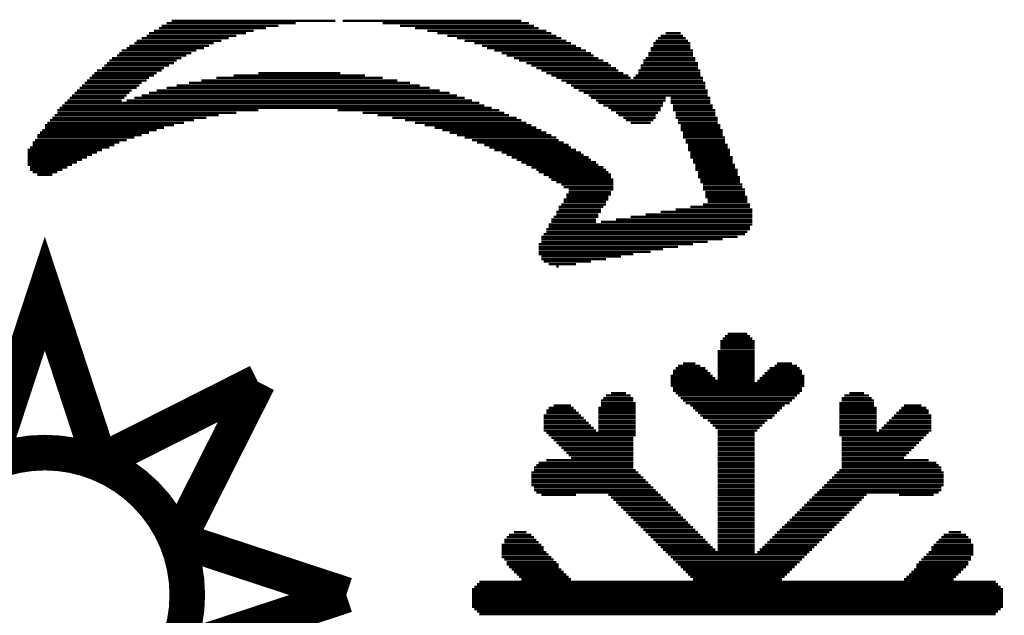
# Model space of a CAD drawing. Extents: x -1.3 to 24.2, y -3.9 to 39.2.
# Tile 13 of 29: x 7.5 to 18, y 12.8 to 19.1. Entities that reach past the tile are written whole.
import ezdxf

# ---------------------------------------------------------------- set-up
doc = ezdxf.new("R2010")
doc.units = 0
doc.layers.add('THERMO_32_CLICK_V100_GTO', color=14, linetype='CONTINUOUS')

msp = doc.modelspace()

# ---------------------------------------------------------------- linework, layer by layer
at = {"layer": 'THERMO_32_CLICK_V100_GTO'}
for points, const_width in [([(9.02208, 19.07032), (10.26922, 19.07032)], 0.0254), ([(9.07542, 19.09826), (10.45718, 19.09826)], 0.0254), ([(9.12876, 19.12366), (10.88136, 19.12366)], 0.0254), ([(10.9601, 19.12366), (12.87272, 19.12366)], 0.0254), ([(11.38682, 19.09826), (12.954, 19.09826)], 0.0254), ([(11.57224, 19.07032), (13.00734, 19.07032)], 0.0254), ([(8.86206, 18.96364), (9.81964, 18.96364)], 0.0254), ([(8.88746, 18.99158), (9.92378, 18.99158)], 0.0254), ([(8.9408, 19.01698), (10.00506, 19.01698)], 0.0254), ([(8.99414, 19.04492), (10.13714, 19.04492)], 0.0254), ([(11.73226, 19.04492), (13.05814, 19.04492)], 0.0254), ([(11.86434, 19.01698), (13.13942, 19.01698)], 0.0254), ([(11.97102, 18.99158), (13.19276, 18.99158)], 0.0254), ([(12.0777, 18.96364), (13.2461, 18.96364)], 0.0254), ([(14.36116, 18.96364), (14.59992, 18.96364)], 0.0254), ([(14.4145, 18.99158), (14.57452, 18.99158)], 0.0254), ([(8.67664, 18.85696), (9.52754, 18.85696)], 0.0254), ([(8.72998, 18.8849), (9.57834, 18.8849)], 0.0254), ([(8.75538, 18.9103), (9.65962, 18.9103)], 0.0254), ([(8.80872, 18.93824), (9.73836, 18.93824)], 0.0254), ([(12.18184, 18.93824), (13.29944, 18.93824)], 0.0254), ([(12.26312, 18.9103), (13.35278, 18.9103)], 0.0254), ([(12.3698, 18.8849), (13.40358, 18.8849)], 0.0254), ([(12.44854, 18.85696), (13.45692, 18.85696)], 0.0254), ([(14.28242, 18.8849), (14.67866, 18.8849)], 0.0254), ([(14.28242, 18.85696), (14.67866, 18.85696)], 0.0254), ([(14.30782, 18.9103), (14.65326, 18.9103)], 0.0254), ([(14.33322, 18.93824), (14.62786, 18.93824)], 0.0254), ([(8.54456, 18.75282), (9.28624, 18.75282)], 0.0254), ([(8.56996, 18.77822), (9.33958, 18.77822)], 0.0254), ([(8.59536, 18.80616), (9.39292, 18.80616)], 0.0254), ([(8.6487, 18.83156), (9.4742, 18.83156)], 0.0254), ([(12.50188, 18.83156), (13.51026, 18.83156)], 0.0254), ([(12.58062, 18.80616), (13.5636, 18.80616)], 0.0254), ([(12.6619, 18.77822), (13.61694, 18.77822)], 0.0254), ([(12.7127, 18.75282), (13.64488, 18.75282)], 0.0254), ([(14.22908, 18.77822), (14.7066, 18.77822)], 0.0254), ([(14.22908, 18.75282), (14.7066, 18.75282)], 0.0254), ([(14.25448, 18.83156), (14.67866, 18.83156)], 0.0254), ([(14.25448, 18.80616), (14.7066, 18.80616)], 0.0254), ([(8.40994, 18.64614), (9.10082, 18.64614)], 0.0254), ([(8.43788, 18.67154), (9.15416, 18.67154)], 0.0254), ([(8.46328, 18.69948), (9.1821, 18.69948)], 0.0254), ([(8.49122, 18.72488), (9.2329, 18.72488)], 0.0254), ([(12.79398, 18.72488), (13.69568, 18.72488)], 0.0254), ([(12.84732, 18.69948), (13.74902, 18.69948)], 0.0254), ([(12.92606, 18.67154), (13.80236, 18.67154)], 0.0254), ([(12.9794, 18.64614), (13.8303, 18.64614)], 0.0254), ([(14.1478, 18.64614), (14.75994, 18.64614)], 0.0254), ([(14.17574, 18.69948), (14.732, 18.69948)], 0.0254), ([(14.17574, 18.67154), (14.75994, 18.67154)], 0.0254), ([(14.20114, 18.72488), (14.732, 18.72488)], 0.0254), ([(8.27786, 18.53946), (8.9408, 18.53946)], 0.0254), ([(8.30326, 18.56486), (8.96874, 18.56486)], 0.0254), ([(8.3312, 18.5928), (9.02208, 18.5928)], 0.0254), ([(8.38454, 18.6182), (9.04748, 18.6182)], 0.0254), ([(9.7917, 18.53946), (11.19886, 18.53946)], 0.0254), ([(10.0584, 18.56486), (10.9347, 18.56486)], 0.0254), ([(13.03274, 18.6182), (13.88364, 18.6182)], 0.0254), ([(13.08608, 18.5928), (13.90904, 18.5928)], 0.0254), ([(13.13942, 18.56486), (13.96238, 18.56486)], 0.0254), ([(13.19276, 18.53946), (14.01572, 18.53946)], 0.0254), ([(14.09446, 18.53946), (14.78534, 18.53946)], 0.0254), ([(14.1224, 18.5928), (14.78534, 18.5928)], 0.0254), ([(14.1224, 18.56486), (14.78534, 18.56486)], 0.0254), ([(14.1478, 18.6182), (14.75994, 18.6182)], 0.0254), ([(8.17118, 18.43278), (8.78332, 18.43278)], 0.0254), ([(8.19912, 18.46072), (8.80872, 18.46072)], 0.0254), ([(8.22452, 18.48612), (8.86206, 18.48612)], 0.0254), ([(8.25246, 18.51406), (8.88746, 18.51406)], 0.0254), ([(9.1821, 18.43278), (11.78306, 18.43278)], 0.0254), ([(9.31418, 18.46072), (11.67892, 18.46072)], 0.0254), ([(9.44626, 18.48612), (11.5443, 18.48612)], 0.0254), ([(9.60628, 18.51406), (11.38682, 18.51406)], 0.0254), ([(13.2461, 18.51406), (14.04112, 18.51406)], 0.0254), ([(13.29944, 18.48612), (14.81328, 18.48612)], 0.0254), ([(13.35278, 18.46072), (14.83868, 18.46072)], 0.0254), ([(13.40358, 18.43278), (14.83868, 18.43278)], 0.0254), ([(14.06906, 18.51406), (14.81328, 18.51406)], 0.0254), ([(8.0645, 18.3261), (8.6487, 18.3261)], 0.0254), ([(8.09244, 18.35404), (8.67664, 18.35404)], 0.0254), ([(8.11784, 18.37944), (8.70204, 18.37944)], 0.0254), ([(8.14578, 18.40738), (8.75538, 18.40738)], 0.0254), ([(8.80872, 18.3261), (12.18184, 18.3261)], 0.0254), ([(8.88746, 18.35404), (12.1031, 18.35404)], 0.0254), ([(8.96874, 18.37944), (11.99642, 18.37944)], 0.0254), ([(9.07542, 18.40738), (11.88974, 18.40738)], 0.0254), ([(13.43152, 18.40738), (14.83868, 18.40738)], 0.0254), ([(13.48486, 18.37944), (14.86662, 18.37944)], 0.0254), ([(13.5382, 18.35404), (14.86662, 18.35404)], 0.0254), ([(13.59154, 18.3261), (14.86662, 18.3261)], 0.0254), ([(7.95782, 18.21942), (12.47394, 18.21942)], 0.0254), ([(7.98576, 18.24736), (12.4206, 18.24736)], 0.0254), ([(8.01116, 18.27276), (8.59536, 18.27276)], 0.0254), ([(8.0391, 18.3007), (8.6233, 18.3007)], 0.0254), ([(8.6487, 18.27276), (12.34186, 18.27276)], 0.0254), ([(8.72998, 18.3007), (12.26312, 18.3007)], 0.0254), ([(13.61694, 18.3007), (14.4145, 18.3007)], 0.0254), ([(13.67028, 18.27276), (14.4145, 18.27276)], 0.0254), ([(13.69568, 18.24736), (14.38656, 18.24736)], 0.0254), ([(13.74902, 18.21942), (14.38656, 18.21942)], 0.0254), ([(14.46784, 18.3007), (14.89202, 18.3007)], 0.0254), ([(14.46784, 18.27276), (14.89202, 18.27276)], 0.0254), ([(14.46784, 18.24736), (14.89202, 18.24736)], 0.0254), ([(14.49324, 18.21942), (14.91996, 18.21942)], 0.0254), ([(7.87908, 18.11528), (9.63168, 18.11528)], 0.0254), ([(7.90702, 18.16862), (10.0584, 18.16862)], 0.0254), ([(7.90702, 18.14068), (9.81964, 18.14068)], 0.0254), ([(7.93242, 18.19402), (12.55522, 18.19402)], 0.0254), ([(10.90676, 18.16862), (12.63396, 18.16862)], 0.0254), ([(11.17346, 18.14068), (12.6873, 18.14068)], 0.0254), ([(11.33348, 18.11528), (12.74064, 18.11528)], 0.0254), ([(13.80236, 18.19402), (14.36116, 18.19402)], 0.0254), ([(13.8303, 18.16862), (14.36116, 18.16862)], 0.0254), ([(13.88364, 18.14068), (14.33322, 18.14068)], 0.0254), ([(13.90904, 18.11528), (14.30782, 18.11528)], 0.0254), ([(14.49324, 18.19402), (14.91996, 18.19402)], 0.0254), ([(14.49324, 18.16862), (14.94536, 18.16862)], 0.0254), ([(14.52118, 18.14068), (14.94536, 18.14068)], 0.0254), ([(14.52118, 18.11528), (14.94536, 18.11528)], 0.0254), ([(7.7724, 18.0086), (9.15416, 18.0086)], 0.0254), ([(7.80034, 18.034), (9.26084, 18.034)], 0.0254), ([(7.82574, 18.06194), (9.36752, 18.06194)], 0.0254), ([(7.85368, 18.08734), (9.4996, 18.08734)], 0.0254), ([(11.49096, 18.08734), (12.81938, 18.08734)], 0.0254), ([(11.62558, 18.06194), (12.87272, 18.06194)], 0.0254), ([(11.73226, 18.034), (12.92606, 18.034)], 0.0254), ([(11.8364, 18.0086), (12.9794, 18.0086)], 0.0254), ([(13.96238, 18.08734), (14.30782, 18.08734)], 0.0254), ([(13.99032, 18.06194), (14.28242, 18.06194)], 0.0254), ([(14.04112, 18.034), (14.25448, 18.034)], 0.0254), ([(14.52118, 18.08734), (14.97076, 18.08734)], 0.0254), ([(14.54658, 18.06194), (14.97076, 18.06194)], 0.0254), ([(14.54658, 18.034), (14.97076, 18.034)], 0.0254), ([(14.57452, 18.0086), (14.9987, 18.0086)], 0.0254), ([(7.69366, 17.90192), (8.80872, 17.90192)], 0.0254), ([(7.71906, 17.92732), (8.88746, 17.92732)], 0.0254), ([(7.747, 17.95526), (8.96874, 17.95526)], 0.0254), ([(7.7724, 17.98066), (9.04748, 17.98066)], 0.0254), ([(11.94308, 17.98066), (13.03274, 17.98066)], 0.0254), ([(12.02436, 17.95526), (13.08608, 17.95526)], 0.0254), ([(12.1031, 17.92732), (13.13942, 17.92732)], 0.0254), ([(12.18184, 17.90192), (13.19276, 17.90192)], 0.0254), ([(14.57452, 17.98066), (14.9987, 17.98066)], 0.0254), ([(14.57452, 17.95526), (15.0241, 17.95526)], 0.0254), ([(14.59992, 17.92732), (15.0241, 17.92732)], 0.0254), ([(14.59992, 17.90192), (15.0241, 17.90192)], 0.0254), ([(7.64032, 17.82318), (8.56996, 17.82318)], 0.0254), ([(7.64032, 17.79524), (8.51662, 17.79524)], 0.0254), ([(7.66572, 17.84858), (8.6487, 17.84858)], 0.0254), ([(7.69366, 17.87652), (8.72998, 17.87652)], 0.0254), ([(12.26312, 17.87652), (13.2461, 17.87652)], 0.0254), ([(12.34186, 17.84858), (13.2715, 17.84858)], 0.0254), ([(12.3952, 17.82318), (13.32484, 17.82318)], 0.0254), ([(12.47394, 17.79524), (13.37818, 17.79524)], 0.0254), ([(14.59992, 17.87652), (15.05204, 17.87652)], 0.0254), ([(14.62786, 17.84858), (15.05204, 17.84858)], 0.0254), ([(14.62786, 17.82318), (15.05204, 17.82318)], 0.0254), ([(14.65326, 17.79524), (15.07744, 17.79524)], 0.0254), ([(7.58698, 17.7419), (8.38454, 17.7419)], 0.0254), ([(7.58698, 17.7165), (8.3312, 17.7165)], 0.0254), ([(7.58698, 17.68856), (8.27786, 17.68856)], 0.0254), ([(7.61492, 17.76984), (8.46328, 17.76984)], 0.0254), ([(12.52728, 17.76984), (13.40358, 17.76984)], 0.0254), ([(12.58062, 17.7419), (13.45692, 17.7419)], 0.0254), ([(12.6619, 17.7165), (13.51026, 17.7165)], 0.0254), ([(12.7127, 17.68856), (13.5382, 17.68856)], 0.0254), ([(14.65326, 17.76984), (15.07744, 17.76984)], 0.0254), ([(14.65326, 17.7419), (15.10538, 17.7419)], 0.0254), ([(14.67866, 17.7165), (15.10538, 17.7165)], 0.0254), ([(14.67866, 17.68856), (15.10538, 17.68856)], 0.0254), ([(7.58698, 17.66316), (8.22452, 17.66316)], 0.0254), ([(7.58698, 17.63522), (8.17118, 17.63522)], 0.0254), ([(7.58698, 17.60982), (8.11784, 17.60982)], 0.0254), ([(12.76604, 17.66316), (13.59154, 17.66316)], 0.0254), ([(12.81938, 17.63522), (13.61694, 17.63522)], 0.0254), ([(12.87272, 17.60982), (13.67028, 17.60982)], 0.0254), ([(14.67866, 17.66316), (15.13078, 17.66316)], 0.0254), ([(14.7066, 17.63522), (15.13078, 17.63522)], 0.0254), ([(14.7066, 17.60982), (15.13078, 17.60982)], 0.0254), ([(7.58698, 17.58188), (8.0645, 17.58188)], 0.0254), ([(7.61492, 17.55648), (8.01116, 17.55648)], 0.0254), ([(7.61492, 17.53108), (7.95782, 17.53108)], 0.0254), ([(7.64032, 17.50314), (7.90702, 17.50314)], 0.0254), ([(7.69366, 17.47774), (7.85368, 17.47774)], 0.0254), ([(12.92606, 17.58188), (13.69568, 17.58188)], 0.0254), ([(12.9794, 17.55648), (13.74902, 17.55648)], 0.0254), ([(13.03274, 17.53108), (13.77696, 17.53108)], 0.0254), ([(13.05814, 17.50314), (13.80236, 17.50314)], 0.0254), ([(13.11148, 17.47774), (13.8303, 17.47774)], 0.0254), ([(14.732, 17.58188), (15.15872, 17.58188)], 0.0254), ([(14.732, 17.55648), (15.15872, 17.55648)], 0.0254), ([(14.732, 17.53108), (15.18412, 17.53108)], 0.0254), ([(14.75994, 17.50314), (15.18412, 17.50314)], 0.0254), ([(14.75994, 17.47774), (15.18412, 17.47774)], 0.0254), ([(13.16482, 17.4498), (13.8303, 17.4498)], 0.0254), ([(13.19276, 17.4244), (13.8557, 17.4244)], 0.0254), ([(13.2461, 17.39646), (13.8557, 17.39646)], 0.0254), ([(14.75994, 17.4498), (15.21206, 17.4498)], 0.0254), ([(14.78534, 17.4244), (15.21206, 17.4244)], 0.0254), ([(14.78534, 17.39646), (15.21206, 17.39646)], 0.0254), ([(13.29944, 17.37106), (13.8557, 17.37106)], 0.0254), ([(13.32484, 17.34312), (13.8557, 17.34312)], 0.0254), ([(13.37818, 17.31772), (13.8557, 17.31772)], 0.0254), ([(13.37818, 17.28978), (13.8303, 17.28978)], 0.0254), ([(14.81328, 17.37106), (15.23746, 17.37106)], 0.0254), ([(14.81328, 17.34312), (15.23746, 17.34312)], 0.0254), ([(14.81328, 17.31772), (15.2654, 17.31772)], 0.0254), ([(14.83868, 17.28978), (15.2654, 17.28978)], 0.0254), ([(13.32484, 17.21104), (13.80236, 17.21104)], 0.0254), ([(13.32484, 17.18564), (13.77696, 17.18564)], 0.0254), ([(13.35278, 17.26438), (13.8303, 17.26438)], 0.0254), ([(13.35278, 17.23898), (13.80236, 17.23898)], 0.0254), ([(14.83868, 17.26438), (15.2654, 17.26438)], 0.0254), ([(14.83868, 17.23898), (15.2908, 17.23898)], 0.0254), ([(14.86662, 17.21104), (15.2908, 17.21104)], 0.0254), ([(14.86662, 17.18564), (15.2908, 17.18564)], 0.0254), ([(13.2461, 17.07896), (13.72362, 17.07896)], 0.0254), ([(13.2715, 17.1323), (13.74902, 17.1323)], 0.0254), ([(13.2715, 17.10436), (13.72362, 17.10436)], 0.0254), ([(13.29944, 17.1577), (13.77696, 17.1577)], 0.0254), ([(14.36116, 17.07896), (15.34414, 17.07896)], 0.0254), ([(14.52118, 17.10436), (15.34414, 17.10436)], 0.0254), ([(14.67866, 17.1323), (15.3162, 17.1323)], 0.0254), ([(14.81328, 17.1577), (15.3162, 17.1577)], 0.0254), ([(13.19276, 16.99768), (13.67028, 16.99768)], 0.0254), ([(13.19276, 16.97228), (13.67028, 16.97228)], 0.0254), ([(13.21816, 17.02562), (13.69568, 17.02562)], 0.0254), ([(13.2461, 17.05102), (13.69568, 17.05102)], 0.0254), ([(13.72362, 16.97228), (15.34414, 16.97228)], 0.0254), ([(13.88364, 16.99768), (15.34414, 16.99768)], 0.0254), ([(14.04112, 17.02562), (15.34414, 17.02562)], 0.0254), ([(14.20114, 17.05102), (15.34414, 17.05102)], 0.0254), ([(13.13942, 16.89354), (15.3162, 16.89354)], 0.0254), ([(13.13942, 16.8656), (15.2908, 16.8656)], 0.0254), ([(13.16482, 16.94434), (15.34414, 16.94434)], 0.0254), ([(13.16482, 16.91894), (15.3162, 16.91894)], 0.0254), ([(7.1628, 14.351), (7.7724, 16.2052), (8.382, 14.351)], 0.381), ([(13.08608, 16.81226), (15.18412, 16.81226)], 0.0254), ([(13.08608, 16.78686), (15.0241, 16.78686)], 0.0254), ([(13.08608, 16.75892), (14.86662, 16.75892)], 0.0254), ([(13.11148, 16.8402), (15.2654, 16.8402)], 0.0254), ([(13.05814, 16.73352), (14.7066, 16.73352)], 0.0254), ([(13.05814, 16.70558), (14.54658, 16.70558)], 0.0254), ([(13.05814, 16.68018), (14.38656, 16.68018)], 0.0254), ([(13.05814, 16.65224), (14.25448, 16.65224)], 0.0254), ([(13.05814, 16.62684), (14.06906, 16.62684)], 0.0254), ([(13.08608, 16.60144), (13.93698, 16.60144)], 0.0254), ([(13.08608, 16.5735), (13.77696, 16.5735)], 0.0254), ([(13.11148, 16.5481), (13.61694, 16.5481)], 0.0254), ([(13.16482, 16.52016), (13.45692, 16.52016)], 0.0254), ([(13.2461, 16.49476), (13.2715, 16.49476)], 0.0254), ([(14.9987, 15.6972), (15.36954, 15.6972)], 0.0254), ([(15.0241, 15.7226), (15.34414, 15.7226)], 0.0254), ([(15.05204, 15.75054), (15.3162, 15.75054)], 0.0254), ([(15.07744, 15.77594), (15.2908, 15.77594)], 0.0254), ([(14.97076, 15.59052), (15.36954, 15.59052)], 0.0254), ([(14.9987, 15.66926), (15.36954, 15.66926)], 0.0254), ([(14.9987, 15.64386), (15.36954, 15.64386)], 0.0254), ([(14.9987, 15.61846), (15.36954, 15.61846)], 0.0254), ([(14.97076, 15.56512), (15.36954, 15.56512)], 0.0254), ([(14.97076, 15.53718), (15.36954, 15.53718)], 0.0254), ([(14.97076, 15.51178), (15.36954, 15.51178)], 0.0254), ([(14.97076, 15.48384), (15.36954, 15.48384)], 0.0254), ([(8.31088, 14.38148), (10.05332, 15.26032)], 0.381), ([(9.17448, 13.51788), (10.05332, 15.26032)], 0.381), ([(14.49324, 15.37716), (14.86662, 15.37716)], 0.0254), ([(14.52118, 15.4051), (14.83868, 15.4051)], 0.0254), ([(14.54658, 15.4305), (14.78534, 15.4305)], 0.0254), ([(14.59992, 15.45844), (14.732, 15.45844)], 0.0254), ([(14.97076, 15.45844), (15.36954, 15.45844)], 0.0254), ([(14.97076, 15.4305), (15.36954, 15.4305)], 0.0254), ([(14.97076, 15.4051), (15.36954, 15.4051)], 0.0254), ([(14.97076, 15.37716), (15.36954, 15.37716)], 0.0254), ([(15.50416, 15.37716), (15.875, 15.37716)], 0.0254), ([(15.52956, 15.4051), (15.8496, 15.4051)], 0.0254), ([(15.5829, 15.4305), (15.82166, 15.4305)], 0.0254), ([(15.6083, 15.45844), (15.76832, 15.45844)], 0.0254), ([(14.46784, 15.32636), (14.91996, 15.32636)], 0.0254), ([(14.46784, 15.29842), (14.94536, 15.29842)], 0.0254), ([(14.46784, 15.27302), (15.36954, 15.27302)], 0.0254), ([(14.49324, 15.35176), (14.89202, 15.35176)], 0.0254), ([(14.97076, 15.35176), (15.36954, 15.35176)], 0.0254), ([(14.97076, 15.32636), (15.36954, 15.32636)], 0.0254), ([(14.97076, 15.29842), (15.36954, 15.29842)], 0.0254), ([(15.39748, 15.27302), (15.9004, 15.27302)], 0.0254), ([(15.42288, 15.29842), (15.9004, 15.29842)], 0.0254), ([(15.45082, 15.32636), (15.9004, 15.32636)], 0.0254), ([(15.47622, 15.35176), (15.875, 15.35176)], 0.0254), ([(14.46784, 15.24508), (15.9004, 15.24508)], 0.0254), ([(14.46784, 15.21968), (15.9004, 15.21968)], 0.0254), ([(14.49324, 15.19174), (15.875, 15.19174)], 0.0254), ([(14.49324, 15.16634), (15.875, 15.16634)], 0.0254), ([(13.72362, 15.05966), (14.06906, 15.05966)], 0.0254), ([(13.74902, 15.08506), (14.06906, 15.08506)], 0.0254), ([(13.77696, 15.113), (14.04112, 15.113)], 0.0254), ([(13.8303, 15.1384), (13.99032, 15.1384)], 0.0254), ([(14.52118, 15.1384), (15.8496, 15.1384)], 0.0254), ([(14.54658, 15.113), (15.82166, 15.113)], 0.0254), ([(14.57452, 15.08506), (15.79626, 15.08506)], 0.0254), ([(14.59992, 15.05966), (15.76832, 15.05966)], 0.0254), ([(16.29918, 15.08506), (16.61922, 15.08506)], 0.0254), ([(16.29918, 15.05966), (16.64462, 15.05966)], 0.0254), ([(16.32712, 15.113), (16.59128, 15.113)], 0.0254), ([(16.38046, 15.1384), (16.53794, 15.1384)], 0.0254), ([(13.13942, 14.95298), (13.45692, 14.95298)], 0.0254), ([(13.16482, 14.98092), (13.43152, 14.98092)], 0.0254), ([(13.21816, 15.00632), (13.40358, 15.00632)], 0.0254), ([(13.69568, 14.98092), (14.09446, 14.98092)], 0.0254), ([(13.69568, 14.95298), (14.09446, 14.95298)], 0.0254), ([(13.72362, 15.03172), (14.09446, 15.03172)], 0.0254), ([(13.72362, 15.00632), (14.09446, 15.00632)], 0.0254), ([(14.62786, 15.03172), (15.74292, 15.03172)], 0.0254), ([(14.67866, 15.00632), (15.68958, 15.00632)], 0.0254), ([(14.7066, 14.98092), (15.66164, 14.98092)], 0.0254), ([(14.732, 14.95298), (15.63624, 14.95298)], 0.0254), ([(16.27378, 15.03172), (16.64462, 15.03172)], 0.0254), ([(16.27378, 15.00632), (16.64462, 15.00632)], 0.0254), ([(16.27378, 14.98092), (16.67256, 14.98092)], 0.0254), ([(16.27378, 14.95298), (16.67256, 14.95298)], 0.0254), ([(16.91132, 14.95298), (17.22882, 14.95298)], 0.0254), ([(16.93672, 14.98092), (17.20342, 14.98092)], 0.0254), ([(16.96466, 15.00632), (17.15008, 15.00632)], 0.0254), ([(13.11148, 14.89964), (13.51026, 14.89964)], 0.0254), ([(13.11148, 14.87424), (13.5382, 14.87424)], 0.0254), ([(13.11148, 14.8463), (13.5636, 14.8463)], 0.0254), ([(13.13942, 14.92758), (13.48486, 14.92758)], 0.0254), ([(13.69568, 14.92758), (14.09446, 14.92758)], 0.0254), ([(13.69568, 14.89964), (14.09446, 14.89964)], 0.0254), ([(13.69568, 14.87424), (14.09446, 14.87424)], 0.0254), ([(13.69568, 14.8463), (14.09446, 14.8463)], 0.0254), ([(14.75994, 14.92758), (15.6083, 14.92758)], 0.0254), ([(14.78534, 14.89964), (15.5829, 14.89964)], 0.0254), ([(14.81328, 14.87424), (15.5575, 14.87424)], 0.0254), ([(14.86662, 14.8463), (15.50416, 14.8463)], 0.0254), ([(16.27378, 14.92758), (16.67256, 14.92758)], 0.0254), ([(16.27378, 14.89964), (16.67256, 14.89964)], 0.0254), ([(16.27378, 14.87424), (16.67256, 14.87424)], 0.0254), ([(16.27378, 14.8463), (16.67256, 14.8463)], 0.0254), ([(16.80464, 14.8463), (17.25676, 14.8463)], 0.0254), ([(16.83258, 14.87424), (17.25676, 14.87424)], 0.0254), ([(16.85798, 14.89964), (17.25676, 14.89964)], 0.0254), ([(16.88338, 14.92758), (17.22882, 14.92758)], 0.0254), ([(13.11148, 14.8209), (13.59154, 14.8209)], 0.0254), ([(13.11148, 14.79296), (13.61694, 14.79296)], 0.0254), ([(13.11148, 14.76756), (13.64488, 14.76756)], 0.0254), ([(13.11148, 14.73962), (13.67028, 14.73962)], 0.0254), ([(13.69568, 14.8209), (14.09446, 14.8209)], 0.0254), ([(13.69568, 14.79296), (14.09446, 14.79296)], 0.0254), ([(13.69568, 14.76756), (14.09446, 14.76756)], 0.0254), ([(13.69568, 14.73962), (14.09446, 14.73962)], 0.0254), ([(14.89202, 14.8209), (15.47622, 14.8209)], 0.0254), ([(14.91996, 14.79296), (15.45082, 14.79296)], 0.0254), ([(14.94536, 14.76756), (15.42288, 14.76756)], 0.0254), ([(14.97076, 14.73962), (15.39748, 14.73962)], 0.0254), ([(16.27378, 14.8209), (16.67256, 14.8209)], 0.0254), ([(16.27378, 14.79296), (16.67256, 14.79296)], 0.0254), ([(16.27378, 14.76756), (16.67256, 14.76756)], 0.0254), ([(16.27378, 14.73962), (16.67256, 14.73962)], 0.0254), ([(16.69796, 14.73962), (17.25676, 14.73962)], 0.0254), ([(16.7259, 14.76756), (17.25676, 14.76756)], 0.0254), ([(16.7513, 14.79296), (17.25676, 14.79296)], 0.0254), ([(16.77924, 14.8209), (17.25676, 14.8209)], 0.0254), ([(13.13942, 14.71422), (14.09446, 14.71422)], 0.0254), ([(13.16482, 14.68882), (14.09446, 14.68882)], 0.0254), ([(13.19276, 14.66088), (14.06906, 14.66088)], 0.0254), ([(13.21816, 14.63548), (14.06906, 14.63548)], 0.0254), ([(14.97076, 14.71422), (15.36954, 14.71422)], 0.0254), ([(14.97076, 14.68882), (15.36954, 14.68882)], 0.0254), ([(14.97076, 14.66088), (15.36954, 14.66088)], 0.0254), ([(14.97076, 14.63548), (15.36954, 14.63548)], 0.0254), ([(16.27378, 14.71422), (17.22882, 14.71422)], 0.0254), ([(16.27378, 14.68882), (17.20342, 14.68882)], 0.0254), ([(16.29918, 14.66088), (17.17548, 14.66088)], 0.0254), ([(16.29918, 14.63548), (17.15008, 14.63548)], 0.0254), ([(13.2461, 14.60754), (14.06906, 14.60754)], 0.0254), ([(13.2715, 14.58214), (14.06906, 14.58214)], 0.0254), ([(13.29944, 14.5542), (14.06906, 14.5542)], 0.0254), ([(13.32484, 14.5288), (14.06906, 14.5288)], 0.0254), ([(14.97076, 14.60754), (15.36954, 14.60754)], 0.0254), ([(14.97076, 14.58214), (15.36954, 14.58214)], 0.0254), ([(14.97076, 14.5542), (15.36954, 14.5542)], 0.0254), ([(14.97076, 14.5288), (15.36954, 14.5288)], 0.0254), ([(16.29918, 14.60754), (17.12468, 14.60754)], 0.0254), ([(16.29918, 14.58214), (17.09674, 14.58214)], 0.0254), ([(16.29918, 14.5542), (17.07134, 14.5542)], 0.0254), ([(16.29918, 14.5288), (17.0434, 14.5288)], 0.0254), ([(13.13942, 14.42212), (14.06906, 14.42212)], 0.0254), ([(13.35278, 14.50086), (14.06906, 14.50086)], 0.0254), ([(13.37818, 14.47546), (14.06906, 14.47546)], 0.0254), ([(13.40358, 14.44752), (14.06906, 14.44752)], 0.0254), ([(14.97076, 14.50086), (15.36954, 14.50086)], 0.0254), ([(14.97076, 14.47546), (15.36954, 14.47546)], 0.0254), ([(14.97076, 14.44752), (15.36954, 14.44752)], 0.0254), ([(14.97076, 14.42212), (15.36954, 14.42212)], 0.0254), ([(16.29918, 14.50086), (17.018, 14.50086)], 0.0254), ([(16.29918, 14.47546), (16.99006, 14.47546)], 0.0254), ([(16.29918, 14.44752), (16.96466, 14.44752)], 0.0254), ([(16.29918, 14.42212), (17.22882, 14.42212)], 0.0254), ([(13.00734, 14.34338), (14.06906, 14.34338)], 0.0254), ([(13.03274, 14.36878), (14.06906, 14.36878)], 0.0254), ([(13.05814, 14.39418), (14.06906, 14.39418)], 0.0254), ([(14.97076, 14.39418), (15.36954, 14.39418)], 0.0254), ([(14.97076, 14.36878), (15.36954, 14.36878)], 0.0254), ([(14.97076, 14.34338), (15.36954, 14.34338)], 0.0254), ([(16.29918, 14.39418), (17.3101, 14.39418)], 0.0254), ([(16.29918, 14.36878), (17.3355, 14.36878)], 0.0254), ([(16.29918, 14.34338), (17.36344, 14.34338)], 0.0254), ([(12.9794, 14.29004), (14.1224, 14.29004)], 0.0254), ([(12.9794, 14.2621), (14.1478, 14.2621)], 0.0254), ([(12.9794, 14.2367), (14.17574, 14.2367)], 0.0254), ([(13.00734, 14.31544), (14.09446, 14.31544)], 0.0254), ([(14.97076, 14.31544), (15.36954, 14.31544)], 0.0254), ([(14.97076, 14.29004), (15.36954, 14.29004)], 0.0254), ([(14.97076, 14.2621), (15.36954, 14.2621)], 0.0254), ([(14.97076, 14.2367), (15.36954, 14.2367)], 0.0254), ([(16.19504, 14.2367), (17.38884, 14.2367)], 0.0254), ([(16.22044, 14.2621), (17.38884, 14.2621)], 0.0254), ([(16.24584, 14.29004), (17.38884, 14.29004)], 0.0254), ([(16.27378, 14.31544), (17.36344, 14.31544)], 0.0254), ([(12.9794, 14.20876), (14.20114, 14.20876)], 0.0254), ([(12.9794, 14.18336), (14.22908, 14.18336)], 0.0254), ([(12.9794, 14.15542), (14.25448, 14.15542)], 0.0254), ([(13.00734, 14.13002), (14.28242, 14.13002)], 0.0254), ([(14.97076, 14.20876), (15.36954, 14.20876)], 0.0254), ([(14.97076, 14.18336), (15.36954, 14.18336)], 0.0254), ([(14.97076, 14.15542), (15.36954, 14.15542)], 0.0254), ([(14.97076, 14.13002), (15.36954, 14.13002)], 0.0254), ([(16.08836, 14.13002), (17.36344, 14.13002)], 0.0254), ([(16.11376, 14.15542), (17.38884, 14.15542)], 0.0254), ([(16.1417, 14.18336), (17.38884, 14.18336)], 0.0254), ([(16.1671, 14.20876), (17.38884, 14.20876)], 0.0254), ([(13.00734, 14.10208), (14.30782, 14.10208)], 0.0254), ([(13.03274, 14.07668), (14.33322, 14.07668)], 0.0254), ([(13.08608, 14.05128), (13.45692, 14.05128)], 0.0254), ([(13.80236, 14.05128), (14.36116, 14.05128)], 0.0254), ([(13.8303, 14.02334), (14.38656, 14.02334)], 0.0254), ([(14.97076, 14.10208), (15.36954, 14.10208)], 0.0254), ([(14.97076, 14.07668), (15.36954, 14.07668)], 0.0254), ([(14.97076, 14.05128), (15.36954, 14.05128)], 0.0254), ([(14.97076, 14.02334), (15.36954, 14.02334)], 0.0254), ([(15.98168, 14.02334), (16.53794, 14.02334)], 0.0254), ([(16.00708, 14.05128), (16.56588, 14.05128)], 0.0254), ([(16.03502, 14.07668), (17.3355, 14.07668)], 0.0254), ([(16.06042, 14.10208), (17.36344, 14.10208)], 0.0254), ([(16.91132, 14.05128), (17.28216, 14.05128)], 0.0254), ([(13.8557, 13.99794), (14.4145, 13.99794)], 0.0254), ([(13.88364, 13.97), (14.4399, 13.97)], 0.0254), ([(13.90904, 13.9446), (14.46784, 13.9446)], 0.0254), ([(13.93698, 13.91666), (14.49324, 13.91666)], 0.0254), ([(14.97076, 13.99794), (15.36954, 13.99794)], 0.0254), ([(14.97076, 13.97), (15.36954, 13.97)], 0.0254), ([(14.97076, 13.9446), (15.36954, 13.9446)], 0.0254), ([(14.97076, 13.91666), (15.36954, 13.91666)], 0.0254), ([(15.875, 13.91666), (16.4338, 13.91666)], 0.0254), ([(15.9004, 13.9446), (16.4592, 13.9446)], 0.0254), ([(15.92834, 13.97), (16.48714, 13.97)], 0.0254), ([(15.95374, 13.99794), (16.51254, 13.99794)], 0.0254), ([(13.96238, 13.89126), (14.52118, 13.89126)], 0.0254), ([(13.99032, 13.86332), (14.54658, 13.86332)], 0.0254), ([(14.01572, 13.83792), (14.57452, 13.83792)], 0.0254), ([(14.04112, 13.80998), (14.59992, 13.80998)], 0.0254), ([(14.97076, 13.89126), (15.36954, 13.89126)], 0.0254), ([(14.97076, 13.86332), (15.36954, 13.86332)], 0.0254), ([(14.97076, 13.83792), (15.36954, 13.83792)], 0.0254), ([(14.97076, 13.80998), (15.36954, 13.80998)], 0.0254), ([(15.76832, 13.80998), (16.32712, 13.80998)], 0.0254), ([(15.79626, 13.83792), (16.35252, 13.83792)], 0.0254), ([(15.82166, 13.86332), (16.38046, 13.86332)], 0.0254), ([(15.8496, 13.89126), (16.40586, 13.89126)], 0.0254), ([(9.144, 13.589), (10.9982, 12.9794)], 0.381), ([(14.06906, 13.78458), (14.62786, 13.78458)], 0.0254), ([(14.09446, 13.75664), (14.65326, 13.75664)], 0.0254), ([(14.1224, 13.73124), (14.67866, 13.73124)], 0.0254), ([(14.1478, 13.70584), (14.7066, 13.70584)], 0.0254), ([(14.97076, 13.78458), (15.36954, 13.78458)], 0.0254), ([(14.97076, 13.75664), (15.36954, 13.75664)], 0.0254), ([(14.97076, 13.73124), (15.36954, 13.73124)], 0.0254), ([(14.97076, 13.70584), (15.36954, 13.70584)], 0.0254), ([(15.66164, 13.70584), (16.22044, 13.70584)], 0.0254), ([(15.68958, 13.73124), (16.24584, 13.73124)], 0.0254), ([(15.71498, 13.75664), (16.27378, 13.75664)], 0.0254), ([(15.74292, 13.78458), (16.29918, 13.78458)], 0.0254), ([(12.7127, 13.59916), (13.00734, 13.59916)], 0.0254), ([(12.74064, 13.62456), (12.9794, 13.62456)], 0.0254), ([(12.79398, 13.6525), (12.92606, 13.6525)], 0.0254), ([(14.17574, 13.6779), (14.732, 13.6779)], 0.0254), ([(14.20114, 13.6525), (14.75994, 13.6525)], 0.0254), ([(14.22908, 13.62456), (14.78534, 13.62456)], 0.0254), ([(14.25448, 13.59916), (14.81328, 13.59916)], 0.0254), ([(14.97076, 13.6779), (15.36954, 13.6779)], 0.0254), ([(14.97076, 13.6525), (15.36954, 13.6525)], 0.0254), ([(14.97076, 13.62456), (15.36954, 13.62456)], 0.0254), ([(14.97076, 13.59916), (15.36954, 13.59916)], 0.0254), ([(15.5575, 13.59916), (16.11376, 13.59916)], 0.0254), ([(15.5829, 13.62456), (16.1417, 13.62456)], 0.0254), ([(15.6083, 13.6525), (16.1671, 13.6525)], 0.0254), ([(15.63624, 13.6779), (16.19504, 13.6779)], 0.0254), ([(17.36344, 13.59916), (17.65554, 13.59916)], 0.0254), ([(17.38884, 13.62456), (17.6276, 13.62456)], 0.0254), ([(17.44218, 13.6525), (17.57426, 13.6525)], 0.0254), ([(12.6619, 13.51788), (13.08608, 13.51788)], 0.0254), ([(12.6619, 13.49248), (13.11148, 13.49248)], 0.0254), ([(12.6873, 13.57122), (13.03274, 13.57122)], 0.0254), ([(12.6873, 13.54582), (13.05814, 13.54582)], 0.0254), ([(14.28242, 13.57122), (14.83868, 13.57122)], 0.0254), ([(14.30782, 13.54582), (14.86662, 13.54582)], 0.0254), ([(14.33322, 13.51788), (14.89202, 13.51788)], 0.0254), ([(14.36116, 13.49248), (14.91996, 13.49248)], 0.0254), ([(14.97076, 13.57122), (15.36954, 13.57122)], 0.0254), ([(14.97076, 13.54582), (15.36954, 13.54582)], 0.0254), ([(14.97076, 13.51788), (15.36954, 13.51788)], 0.0254), ([(14.97076, 13.49248), (15.36954, 13.49248)], 0.0254), ([(15.45082, 13.49248), (16.00708, 13.49248)], 0.0254), ([(15.47622, 13.51788), (16.03502, 13.51788)], 0.0254), ([(15.50416, 13.54582), (16.06042, 13.54582)], 0.0254), ([(15.52956, 13.57122), (16.08836, 13.57122)], 0.0254), ([(17.25676, 13.49248), (17.70888, 13.49248)], 0.0254), ([(17.28216, 13.51788), (17.70888, 13.51788)], 0.0254), ([(17.3101, 13.54582), (17.68094, 13.54582)], 0.0254), ([(17.3355, 13.57122), (17.68094, 13.57122)], 0.0254), ([(12.6619, 13.46454), (13.11148, 13.46454)], 0.0254), ([(12.6619, 13.43914), (13.13942, 13.43914)], 0.0254), ([(12.6619, 13.41374), (13.16482, 13.41374)], 0.0254), ([(12.6619, 13.3858), (13.19276, 13.3858)], 0.0254), ([(14.38656, 13.46454), (14.94536, 13.46454)], 0.0254), ([(14.4145, 13.43914), (15.36954, 13.43914)], 0.0254), ([(14.4399, 13.41374), (15.92834, 13.41374)], 0.0254), ([(14.46784, 13.3858), (15.9004, 13.3858)], 0.0254), ([(14.97076, 13.46454), (15.36954, 13.46454)], 0.0254), ([(15.39748, 13.43914), (15.95374, 13.43914)], 0.0254), ([(15.42288, 13.46454), (15.98168, 13.46454)], 0.0254), ([(17.17548, 13.3858), (17.68094, 13.3858)], 0.0254), ([(17.20342, 13.41374), (17.70888, 13.41374)], 0.0254), ([(17.22882, 13.43914), (17.70888, 13.43914)], 0.0254), ([(17.25676, 13.46454), (17.70888, 13.46454)], 0.0254), ([(12.6873, 13.3604), (13.21816, 13.3604)], 0.0254), ([(12.7127, 13.33246), (13.2461, 13.33246)], 0.0254), ([(12.7127, 13.30706), (13.2715, 13.30706)], 0.0254), ([(12.74064, 13.27912), (13.2715, 13.27912)], 0.0254), ([(14.49324, 13.3604), (15.875, 13.3604)], 0.0254), ([(14.52118, 13.33246), (15.8496, 13.33246)], 0.0254), ([(14.54658, 13.30706), (15.82166, 13.30706)], 0.0254), ([(14.57452, 13.27912), (15.79626, 13.27912)], 0.0254), ([(17.09674, 13.30706), (17.65554, 13.30706)], 0.0254), ([(17.09674, 13.27912), (17.6276, 13.27912)], 0.0254), ([(17.12468, 13.33246), (17.65554, 13.33246)], 0.0254), ([(17.15008, 13.3604), (17.68094, 13.3604)], 0.0254), ([(12.76604, 13.25372), (13.29944, 13.25372)], 0.0254), ([(12.79398, 13.22578), (13.32484, 13.22578)], 0.0254), ([(12.81938, 13.20038), (13.35278, 13.20038)], 0.0254), ([(12.84732, 13.17244), (13.37818, 13.17244)], 0.0254), ([(14.59992, 13.25372), (15.76832, 13.25372)], 0.0254), ([(14.62786, 13.22578), (15.74292, 13.22578)], 0.0254), ([(14.65326, 13.20038), (15.71498, 13.20038)], 0.0254), ([(14.67866, 13.17244), (15.68958, 13.17244)], 0.0254), ([(16.99006, 13.17244), (17.52092, 13.17244)], 0.0254), ([(17.018, 13.20038), (17.54886, 13.20038)], 0.0254), ([(17.0434, 13.22578), (17.57426, 13.22578)], 0.0254), ([(17.07134, 13.25372), (17.6022, 13.25372)], 0.0254), ([(9.144, 12.3698), (10.9982, 12.9794)], 0.381), ([(12.3698, 13.0683), (18.00098, 13.0683)], 0.0254), ([(12.3952, 13.0937), (17.97304, 13.0937)], 0.0254), ([(12.4206, 13.12164), (17.94764, 13.12164)], 0.0254), ([(12.87272, 13.14704), (13.40358, 13.14704)], 0.0254), ([(14.7066, 13.14704), (15.66164, 13.14704)], 0.0254), ([(16.96466, 13.14704), (17.49552, 13.14704)], 0.0254), ([(12.34186, 13.04036), (18.02638, 13.04036)], 0.0254), ([(12.34186, 13.01496), (18.02638, 13.01496)], 0.0254), ([(12.34186, 12.98702), (18.02638, 12.98702)], 0.0254), ([(12.34186, 12.96162), (18.02638, 12.96162)], 0.0254), ([(12.34186, 12.93368), (18.02638, 12.93368)], 0.0254), ([(12.34186, 12.90828), (18.02638, 12.90828)], 0.0254), ([(12.34186, 12.88034), (18.02638, 12.88034)], 0.0254), ([(12.34186, 12.85494), (18.02638, 12.85494)], 0.0254), ([(12.3698, 12.827), (18.00098, 12.827)], 0.0254), ([(12.3952, 12.8016), (17.97304, 12.8016)], 0.0254), ([(12.4206, 12.7762), (17.94764, 12.7762)], 0.0254)]:
    msp.add_lwpolyline(points, dxfattribs=dict(at, const_width=const_width))
at = {"layer": 'THERMO_32_CLICK_V100_GTO', "const_width": 0.381}
msp.add_lwpolyline([(6.2484, 12.9794, 1), (9.2964, 12.9794, 1)], format="xyb", close=True, dxfattribs=at)

doc.saveas('drawing.dxf')
